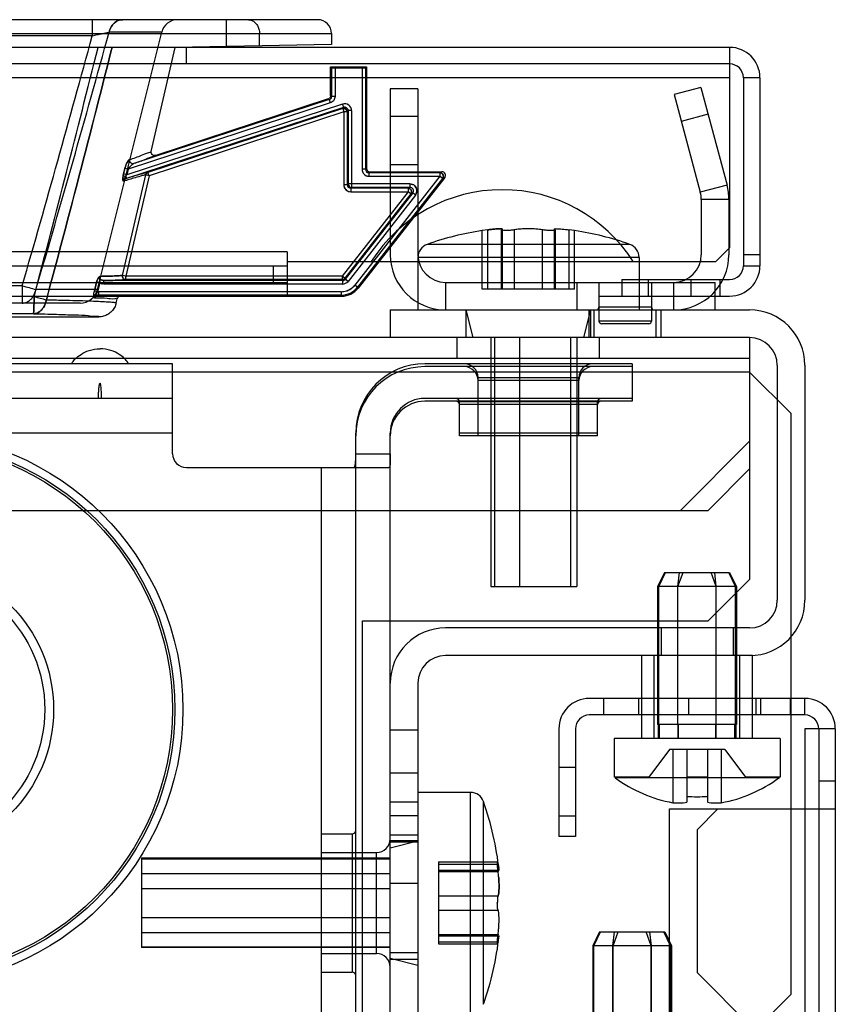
# Model space of a CAD drawing. Header units: millimetres. Extents: x 81 to 687, y 236 to 852.
# Tile 52 of 52: x 625 to 684, y 780 to 852. Entities that reach past the tile are written whole.
import ezdxf

# ---------------------------------------------------------------- set-up
doc = ezdxf.new("R2010")
doc.units = ezdxf.units.MM
doc.header["$LTSCALE"] = 70.538372
doc.layers.get('0').update_dxf_attribs({"linetype": 'CONTINUOUS'})

msp = doc.modelspace()

# ---------------------------------------------------------------- linework, layer by layer
at = {"color": 7, "linetype": 'Continuous'}
for p, q in [((646.895, 851.688), (580.287, 851.688)), ((630.581, 851.688), (630.581, 850.53)), ((640.269, 851.688), (640.269, 849.753)), ((579.287, 850.688), (647.895, 850.688)), ((630.581, 850.53), (621.083, 850.53)), ((630.964, 832.174), (635.603, 850.779)), ((635.603, 850.779), (631.793, 850.779)), ((642.679, 849.795), (642.679, 850.688)), ((647.895, 850.688), (647.895, 849.886)), ((647.895, 849.886), (636.585, 849.688)), ((676.693, 849.688), (91.093, 849.688)), ((634.848, 842.164), (636.585, 849.688)), ((637.393, 848.488), (637.393, 849.688)), ((676.693, 849.688), (676.693, 835.188)), ((676.693, 848.488), (91.093, 848.488)), ((647.822, 846.195), (647.822, 848.288)), ((647.822, 848.288), (650.422, 848.288)), ((647.894, 848.216), (647.822, 848.288)), ((647.894, 848.216), (647.894, 846.142)), ((648.144, 848.214), (648.144, 846.142)), ((648.144, 848.214), (650.1, 848.214)), ((650.1, 848.214), (650.1, 840.866)), ((650.422, 848.288), (650.35, 848.216)), ((650.35, 848.216), (650.35, 840.866)), ((650.422, 848.288), (650.422, 840.938)), ((676.693, 847.488), (91.093, 847.488)), ((677.693, 847.488), (677.693, 833.888)), ((678.893, 847.488), (677.693, 847.488)), ((678.893, 847.488), (678.893, 833.888)), ((652.143, 846.688), (652.143, 834.688)), ((654.143, 846.688), (652.143, 846.688)), ((654.143, 846.688), (654.143, 834.688)), ((674.615, 846.784), (672.683, 846.267)), ((672.683, 846.267), (674.575, 839.206)), ((674.615, 846.784), (676.507, 839.724)), ((648.689, 845.584), (633.071, 840.469)), ((647.8, 845.667), (633.172, 840.877)), ((647.722, 845.905), (633.592, 841.278)), ((647.65, 845.957), (635.169, 841.87)), ((647.722, 845.905), (647.65, 845.957)), ((647.722, 845.905), (647.8, 845.667)), ((647.894, 846.142), (647.822, 846.195)), ((648.144, 846.142), (647.894, 846.142)), ((648.689, 845.584), (648.767, 845.346)), ((648.767, 845.346), (633.055, 840.201)), ((648.701, 845.255), (634.61, 840.641)), ((648.779, 845.018), (634.688, 840.403)), ((648.767, 845.346), (648.701, 845.255)), ((648.701, 845.255), (648.779, 845.018)), ((648.779, 845.018), (648.779, 839.744)), ((649.029, 845.018), (648.779, 845.018)), ((649.094, 845.109), (649.029, 845.018)), ((649.029, 845.018), (649.029, 839.744)), ((649.094, 845.109), (649.094, 839.81)), ((649.344, 845.109), (649.094, 845.109)), ((649.344, 845.109), (649.344, 839.56)), ((675.133, 844.852), (673.201, 844.335)), ((654.143, 844.688), (652.143, 844.688)), ((632.844, 840.526), (632.945, 840.933)), ((632.945, 840.933), (632.844, 840.526)), ((633.172, 840.877), (632.945, 840.933)), ((633.172, 840.877), (633.071, 840.469)), ((634.688, 840.403), (634.61, 840.641)), ((650.35, 840.866), (650.1, 840.866)), ((650.422, 840.938), (650.35, 840.866)), ((650.672, 840.688), (650.6, 840.616)), ((650.6, 840.616), (650.6, 840.366)), ((655.735, 840.616), (650.6, 840.616)), ((650.672, 840.688), (655.882, 840.688)), ((654.143, 841.188), (652.143, 841.188)), ((655.882, 840.688), (655.735, 840.616)), ((655.735, 840.616), (655.735, 840.366)), ((632.765, 833.189), (634.445, 840.46)), ((633.071, 840.469), (632.844, 840.526)), ((633.006, 840.353), (633.055, 840.201)), ((634.688, 840.403), (633.009, 833.132)), ((634.688, 840.403), (634.445, 840.46)), ((634.688, 840.403), (634.445, 840.46)), ((655.735, 840.366), (649.582, 832.491)), ((655.932, 840.212), (649.779, 832.337)), ((656.079, 840.284), (649.814, 832.265)), ((650.6, 840.366), (655.735, 840.366)), ((655.932, 840.212), (655.735, 840.366)), ((656.079, 840.284), (655.932, 840.212)), ((653.434, 839.244), (648.659, 833.132)), ((649.029, 839.744), (648.779, 839.744)), ((653.767, 839.157), (648.888, 832.912)), ((649.094, 839.81), (649.029, 839.744)), ((653.57, 839.81), (649.094, 839.81)), ((649.344, 839.56), (649.279, 839.494)), ((649.279, 839.494), (649.279, 839.244)), ((653.434, 839.494), (649.279, 839.494)), ((649.279, 839.244), (653.434, 839.244)), ((653.57, 839.56), (649.344, 839.56)), ((653.57, 839.56), (653.434, 839.494)), ((653.434, 839.494), (653.434, 839.244)), ((653.631, 839.091), (653.434, 839.244)), ((653.57, 839.81), (653.57, 839.56)), ((653.767, 839.157), (653.631, 839.091)), ((653.964, 839.003), (653.767, 839.157)), ((676.507, 839.724), (674.575, 839.206)), ((653.631, 839.091), (648.856, 832.978)), ((653.964, 839.003), (649.085, 832.759)), ((674.643, 838.688), (674.643, 834.688)), ((676.643, 838.688), (674.643, 838.688)), ((676.643, 838.688), (676.643, 834.688)), ((659.21, 836.486), (658.803, 836.434)), ((658.803, 832.188), (658.803, 836.434)), ((659.21, 832.188), (659.21, 836.486)), ((660.201, 832.188), (660.201, 836.469)), ((660.22, 832.188), (660.22, 836.486)), ((660.271, 832.188), (660.271, 836.527)), ((661.133, 832.188), (661.133, 836.486)), ((663.153, 832.188), (663.153, 836.486)), ((664.016, 832.188), (664.016, 836.527)), ((664.066, 832.188), (664.066, 836.486)), ((664.086, 832.188), (664.086, 836.469)), ((665.076, 832.188), (665.076, 836.486)), ((665.483, 836.434), (665.076, 836.486)), ((665.483, 832.188), (665.483, 836.434)), ((644.693, 834.888), (564.693, 834.888)), ((644.693, 834.888), (644.693, 831.688)), ((654.811, 835.436), (654.812, 835.436)), ((669.475, 835.436), (654.811, 835.436)), ((669.475, 835.436), (669.475, 835.436)), ((676.693, 835.188), (675.693, 834.188)), ((644.693, 834.188), (675.693, 834.188)), ((654.143, 834.492), (654.143, 830.688)), ((670.143, 834.492), (654.143, 834.492)), ((670.143, 834.492), (670.143, 830.688)), ((678.893, 834.688), (677.693, 834.688)), ((123.093, 833.888), (644.693, 833.888)), ((643.693, 832.688), (643.693, 833.888)), ((677.693, 833.888), (678.893, 833.888)), ((630.736, 832.061), (630.899, 832.712)), ((630.899, 832.711), (630.736, 832.061)), ((631.123, 832.655), (630.899, 832.711)), ((631.041, 833.045), (631.043, 833.031)), ((631.429, 832.566), (631.429, 832.816)), ((648.691, 832.816), (631.429, 832.816)), ((633.009, 833.132), (632.765, 833.189)), ((633.009, 832.882), (633.009, 833.132)), ((633.009, 833.132), (633.009, 833.056)), ((648.659, 833.132), (633.009, 833.132)), ((648.659, 832.882), (633.009, 832.882)), ((648.659, 833.132), (648.659, 832.882)), ((648.856, 832.978), (648.659, 833.132)), ((648.659, 832.882), (648.691, 832.816)), ((648.691, 832.816), (648.691, 832.566)), ((648.856, 832.978), (648.888, 832.912)), ((649.085, 832.759), (648.888, 832.912)), ((668.893, 832.888), (668.893, 831.688)), ((668.893, 832.888), (676.693, 832.888)), ((670.793, 832.888), (670.793, 831.688)), ((673.893, 832.888), (673.893, 831.688)), ((675.993, 832.888), (675.993, 831.688)), ((123.093, 832.688), (644.693, 832.688)), ((625.516, 832.443), (617.013, 832.443)), ((625.516, 832.443), (625.516, 831.188)), ((630.964, 832.174), (626.505, 832.174)), ((630.96, 832.004), (630.736, 832.061)), ((631.123, 832.655), (630.96, 832.004)), ((631.043, 832.01), (631.043, 831.76)), ((648.597, 832.01), (631.043, 832.01)), ((648.691, 832.566), (631.429, 832.566)), ((648.597, 832.01), (648.597, 831.76)), ((649.779, 832.337), (649.582, 832.491)), ((649.779, 832.337), (649.814, 832.265)), ((656.143, 832.688), (656.143, 830.688)), ((656.143, 832.688), (675.643, 832.688)), ((665.483, 832.188), (658.803, 832.188)), ((665.643, 832.688), (665.643, 830.688)), ((667.243, 832.688), (667.243, 829.888)), ((671.043, 832.688), (671.043, 829.888)), ((672.643, 832.688), (672.643, 830.688)), ((675.643, 830.688), (675.643, 832.688)), ((119.155, 831.688), (648.632, 831.688)), ((626.371, 831.662), (616.098, 831.662)), ((630.721, 831.606), (630.712, 831.628)), ((630.721, 831.606), (630.743, 831.569)), ((648.597, 831.76), (631.043, 831.76)), ((632.316, 831.196), (632.385, 831.494)), ((648.597, 831.76), (648.632, 831.688)), ((667.243, 831.688), (676.693, 831.688)), ((629.703, 831.188), (614.071, 831.188)), ((652.143, 830.688), (652.143, 828.688)), ((652.143, 830.688), (678.143, 830.688)), ((657.643, 828.688), (657.643, 830.688)), ((658.143, 828.688), (657.643, 830.688)), ((666.143, 828.688), (666.643, 830.688)), ((666.543, 828.688), (666.543, 830.688)), ((666.643, 828.688), (666.643, 830.688)), ((666.893, 828.688), (666.893, 830.688)), ((671.043, 830.888), (667.243, 830.888)), ((671.393, 828.688), (671.393, 830.688)), ((671.743, 828.688), (671.743, 830.688)), ((594.943, 830.188), (631.049, 830.188)), ((626.322, 830.419), (616.16, 830.419)), ((671.043, 829.888), (667.243, 829.888)), ((670.843, 829.688), (667.443, 829.688)), ((678.143, 828.688), (89.643, 828.688)), ((656.993, 827.188), (656.993, 828.688)), ((659.408, 828.688), (659.408, 810.688)), ((659.697, 810.688), (659.697, 828.688)), ((661.52, 810.688), (661.52, 828.688)), ((665.212, 810.688), (665.212, 828.688)), ((665.643, 828.688), (665.643, 810.688)), ((667.293, 827.188), (667.293, 828.688)), ((678.143, 828.688), (678.143, 811.188)), ((678.143, 827.188), (89.643, 827.188)), ((636.393, 826.788), (582.143, 826.788)), ((636.393, 820.288), (636.393, 826.788)), ((669.643, 826.788), (654.643, 826.788)), ((669.643, 826.588), (654.643, 826.588)), ((669.643, 826.788), (669.643, 824.088)), ((680.143, 826.688), (680.143, 809.688)), ((682.143, 826.688), (682.143, 809.688)), ((678.143, 826.188), (89.643, 826.188)), ((658.493, 821.588), (658.493, 825.788)), ((665.793, 825.788), (658.493, 825.788)), ((665.793, 825.588), (658.493, 825.588)), ((665.793, 821.588), (665.793, 825.788)), ((681.143, 823.188), (678.143, 826.188)), ((636.393, 824.288), (582.143, 824.288)), ((669.643, 824.288), (654.643, 824.288)), ((669.643, 824.088), (654.643, 824.088)), ((657.143, 821.588), (657.143, 824.038)), ((667.143, 824.038), (657.143, 824.038)), ((667.143, 823.838), (657.143, 823.838)), ((667.143, 821.588), (667.143, 824.038)), ((681.143, 781.188), (681.143, 823.188)), ((636.393, 821.788), (582.143, 821.788)), ((649.643, 774.288), (649.643, 821.788)), ((652.143, 774.288), (652.143, 821.788)), ((667.143, 821.788), (657.143, 821.788)), ((667.143, 821.588), (657.143, 821.588)), ((678.143, 821.188), (673.143, 816.188)), ((649.643, 820.288), (652.143, 820.288)), ((637.393, 819.288), (652.042, 819.288)), ((647.143, 819.288), (647.143, 774.288)), ((678.143, 819.188), (675.143, 816.188)), ((92.643, 816.188), (675.143, 816.188)), ((671.988, 811.688), (671.488, 810.688)), ((671.569, 810.688), (672.048, 811.688)), ((671.988, 811.688), (676.698, 811.688)), ((672.953, 810.688), (673.067, 811.688)), ((672.959, 810.688), (673.324, 811.688)), ((675.727, 810.688), (675.363, 811.688)), ((675.734, 810.688), (675.619, 811.688)), ((677.117, 810.688), (676.639, 811.688)), ((676.698, 811.688), (677.198, 810.688)), ((659.408, 810.688), (665.643, 810.688)), ((671.488, 810.688), (671.488, 800.688)), ((677.198, 810.688), (671.488, 810.688)), ((671.569, 800.688), (671.569, 810.688)), ((672.953, 800.688), (672.953, 810.688)), ((672.959, 800.688), (672.959, 810.688)), ((678.143, 811.188), (675.143, 808.188)), ((675.727, 800.688), (675.727, 810.688)), ((675.734, 800.688), (675.734, 810.688)), ((677.117, 800.688), (677.117, 810.688)), ((677.198, 810.688), (677.198, 800.688)), ((650.143, 779.188), (650.143, 808.188)), ((650.143, 808.188), (675.143, 808.188)), ((678.143, 807.688), (656.143, 807.688)), ((671.743, 807.688), (671.743, 805.688)), ((676.943, 807.688), (676.943, 805.688)), ((678.343, 805.688), (656.143, 805.688)), ((670.343, 799.688), (670.343, 805.688)), ((671.243, 799.688), (671.243, 805.688)), ((677.443, 799.688), (677.443, 805.688)), ((678.343, 799.688), (678.343, 805.688)), ((654.143, 803.688), (654.143, 779.688)), ((682.143, 802.588), (666.543, 802.588)), ((667.593, 801.388), (667.593, 802.588)), ((670.093, 802.588), (670.093, 801.388)), ((673.743, 801.388), (673.743, 802.588)), ((678.593, 802.588), (678.593, 801.388)), ((678.943, 801.388), (678.943, 802.588)), ((681.093, 801.388), (681.093, 802.588)), ((682.143, 801.388), (682.143, 802.588)), ((682.143, 801.388), (666.543, 801.388)), ((677.198, 800.688), (671.488, 800.688)), ((671.538, 800.688), (671.538, 799.688)), ((671.617, 799.688), (671.617, 800.688)), ((672.964, 799.688), (672.964, 800.688)), ((672.996, 799.688), (672.996, 800.688)), ((675.69, 799.688), (675.69, 800.688)), ((675.722, 799.688), (675.722, 800.688)), ((677.069, 799.688), (677.069, 800.688)), ((677.148, 800.688), (677.148, 799.688)), ((654.143, 800.288), (652.143, 800.288)), ((664.343, 800.388), (664.343, 792.588)), ((665.543, 800.388), (665.543, 792.588)), ((684.343, 800.388), (682.143, 800.388)), ((682.143, 800.388), (682.143, 299.788)), ((683.143, 800.388), (683.143, 299.788)), ((684.343, 800.388), (684.343, 299.788)), ((680.343, 799.688), (668.343, 799.688)), ((668.343, 799.688), (668.343, 796.888)), ((680.343, 799.688), (680.343, 796.888)), ((672.343, 798.888), (670.843, 796.888)), ((676.343, 798.888), (672.343, 798.888)), ((672.593, 798.888), (672.593, 795.044)), ((673.593, 798.888), (673.593, 795.069)), ((675.093, 798.888), (675.093, 795.069)), ((676.093, 798.888), (676.093, 795.044)), ((676.343, 798.888), (677.843, 796.888)), ((654.143, 797.188), (652.143, 797.188)), ((665.543, 797.588), (664.343, 797.588)), ((670.843, 796.888), (668.343, 796.888)), ((668.427, 796.888), (668.427, 796.845)), ((680.259, 796.838), (668.427, 796.838)), ((668.427, 796.838), (668.427, 796.795)), ((675.093, 796.888), (673.593, 796.888)), ((680.343, 796.888), (677.843, 796.888)), ((680.259, 796.888), (680.259, 796.845)), ((680.259, 796.838), (680.259, 796.795)), ((684.343, 796.588), (683.143, 796.588)), ((657.947, 795.788), (654.143, 795.788)), ((657.947, 779.788), (657.947, 795.788)), ((654.143, 795.088), (652.143, 795.088)), ((658.89, 780.456), (658.89, 795.12)), ((672.343, 794.588), (684.343, 794.588)), ((672.343, 775.088), (672.343, 794.588)), ((675.843, 794.588), (674.343, 793.088)), ((654.143, 794.088), (652.143, 794.088)), ((664.343, 794.088), (665.543, 794.088)), ((674.343, 793.088), (674.343, 782.759)), ((647.143, 792.788), (649.393, 792.788)), ((649.393, 792.788), (649.393, 782.788)), ((654.143, 792.688), (652.143, 792.688)), ((652.143, 791.788), (654.143, 792.288)), ((654.143, 792.288), (652.143, 792.288)), ((654.143, 792.188), (652.143, 792.188)), ((665.543, 792.588), (664.343, 792.588)), ((647.143, 791.438), (651.143, 791.438)), ((651.143, 784.138), (651.143, 791.438)), ((634.143, 791.02), (634.143, 784.556)), ((652.143, 791.02), (634.143, 791.02)), ((634.143, 790.972), (652.143, 790.972)), ((655.643, 790.754), (659.898, 790.754)), ((655.643, 790.754), (655.643, 784.823)), ((655.643, 790.592), (659.941, 790.592)), ((655.643, 790.17), (660.014, 790.17)), ((655.643, 790.065), (659.941, 790.065)), ((659.941, 790.592), (659.996, 790.278)), ((659.941, 790.592), (659.996, 790.278)), ((659.941, 790.592), (659.996, 790.278)), ((659.941, 790.592), (659.996, 790.278)), ((634.143, 789.92), (652.143, 789.92)), ((634.143, 788.841), (652.143, 788.841)), ((654.143, 789.188), (652.143, 789.188)), ((655.643, 788.316), (659.941, 788.316)), ((655.643, 787.261), (659.941, 787.261)), ((634.143, 786.736), (652.143, 786.736)), ((634.143, 785.657), (652.143, 785.657)), ((655.643, 785.512), (659.941, 785.512)), ((655.643, 785.406), (660.014, 785.406)), ((655.643, 784.985), (659.941, 784.985)), ((659.941, 784.985), (660.011, 785.387)), ((659.941, 784.985), (660.011, 785.387)), ((659.941, 784.985), (660.011, 785.387)), ((659.941, 784.985), (660.011, 785.387)), ((667.288, 785.688), (666.788, 784.688)), ((666.869, 784.688), (667.348, 785.688)), ((667.288, 785.688), (671.998, 785.688)), ((668.253, 784.688), (668.367, 785.688)), ((668.259, 784.688), (668.624, 785.688)), ((671.027, 784.688), (670.663, 785.688)), ((671.034, 784.688), (670.919, 785.688)), ((672.417, 784.688), (671.939, 785.688)), ((671.998, 785.688), (672.498, 784.688)), ((634.143, 784.604), (652.143, 784.604)), ((652.143, 784.556), (634.143, 784.556)), ((655.643, 784.823), (659.898, 784.823)), ((672.498, 784.688), (666.788, 784.688)), ((666.788, 784.688), (666.788, 777.688)), ((666.869, 777.688), (666.869, 784.688)), ((668.253, 777.688), (668.253, 784.688)), ((668.259, 777.688), (668.259, 784.688)), ((671.027, 777.688), (671.027, 784.688)), ((671.034, 777.688), (671.034, 784.688)), ((672.417, 777.688), (672.417, 784.688)), ((672.498, 784.688), (672.498, 777.688)), ((647.143, 784.138), (651.143, 784.138)), ((654.143, 784.188), (652.143, 784.188)), ((652.143, 783.788), (654.143, 783.288)), ((654.143, 783.688), (652.143, 783.688)), ((647.143, 782.788), (649.393, 782.788)), ((678.314, 778.788), (674.343, 782.759)), ((681.143, 781.188), (676.143, 776.188))]:
    msp.add_line(p, q, dxfattribs=at)
for points in [[(632.857, 840.068), (632.845, 840.051), (632.836, 840.034), (632.828, 840.016)], [(632.838, 840), (632.835, 840.004), (632.831, 840.009), (632.828, 840.016)], [(632.857, 840.068), (632.845, 840.045), (632.839, 840.021), (632.838, 840)], [(660.22, 836.486), (660.248, 836.501), (660.265, 836.515), (660.271, 836.527)], [(664.016, 836.527), (664.021, 836.515), (664.038, 836.501), (664.066, 836.486)], [(664.066, 836.486), (664.038, 836.501), (664.021, 836.515)], [(631.051, 833), (631.046, 833.016), (631.043, 833.031), (631.041, 833.045)]]:
    msp.add_lwpolyline(points, dxfattribs=at)
for radius in [20, 19.423, 19.25, 10.644, 10]:
    msp.add_circle((617.143, 801.788), radius, dxfattribs=at)
for centre, radius, start, end in [((636.768, 850.488), 1.2, 90.00322, 166.00075), ((646.895, 850.688), 1, 0, 90), ((-470.775, 1149.165), 1141.125, 343.885843, 344.828943), ((-324.592, 1112.544), 991.561, 343.575215, 344.692858), ((-666.078, 1172.919), 1336.743, 345.20921, 346.006915), ((676.693, 847.488), 2.2, 0, 90), ((676.693, 847.488), 1, 0, 90), ((648.844, 845.109), 0.5, 359.99445, 108.13797), ((648.779, 845.018), 0.25, 0, 108.13233), ((634.688, 840.403), 0.25, 108.13258, 166.99499), ((650.6, 840.866), 0.5, 179.98892, 270.00818), ((655.735, 840.366), 0.25, 322, 90), ((655.882, 840.438), 0.25, 321.97546, 90.02384), ((649.278, 839.744), 0.5, 179.98892, 270.00818), ((649.344, 839.81), 0.25, 180, 270), ((660.243, 828.138), 11.25, 32.53249, 147.46751), ((653.434, 839.244), 0.25, 322, 90), ((672.643, 838.688), 2, 0, 15), ((672.643, 838.688), 4, 0, 15), ((662.143, 814.605), 22.083, 98.6991, 109.39138), ((662.143, 814.605), 22.083, 70.60883, 81.3009), ((655.143, 834.492), 1, 109.39116, 180), ((669.143, 834.492), 1, 0, 70.60884), ((656.143, 834.688), 4, 180, 270), ((656.143, 834.688), 2, 180, 270), ((672.643, 834.688), 4, 270, 360), ((672.643, 834.688), 2, 270, 360), ((676.693, 833.888), 2.2, 270, 360), ((676.693, 833.888), 1, 270, 360), ((633.009, 833.132), 0.25, 166.99401, 270), ((648.659, 833.132), 0.25, 270, 322), ((648.691, 833.066), 0.5, 269.98463, 322.01537), ((632.799, 857.249), 25.853, 253.63849, 255.90989), ((629.703, 832.488), 1.3, 269.99999, 345.99513), ((631.043, 831.433), 0.578, 90.01169, 98.26075), ((648.597, 833.26), 1.249, 269.98474, 322.01526), ((648.632, 833.188), 1.5, 269.99751, 322.00249), ((633.053, 855.166), 24.435, 254.13059, 256.29021), ((632.781, 854.137), 23.371, 254.08146, 256.33943), ((631.217, 831.471), 0.483, 148.57317, 168.37843), ((667.043, 830.888), 0.2, 270.00058, 360), ((671.243, 830.888), 0.2, 180, 269.99942), ((678.143, 826.688), 4, 0, 90), ((667.443, 829.888), 0.2, 180, 270.0005), ((670.843, 829.888), 0.2, 269.9995, 360), ((678.143, 826.688), 2, 0, 90), ((654.643, 821.788), 5, 90, 180), ((654.643, 821.588), 5, 90, 180), ((657.493, 825.788), 1, 0, 90), ((657.493, 825.588), 1, 0, 90), ((666.793, 825.788), 1, 90, 180), ((666.793, 825.588), 1, 90, 180), ((654.643, 821.788), 2.5, 90, 180), ((656.893, 824.038), 0.25, 0, 89.99897), ((667.393, 824.038), 0.25, 90.00103, 180), ((654.643, 821.588), 2.5, 90, 180), ((656.893, 823.838), 0.25, 0, 89.99897), ((667.393, 823.838), 0.25, 90.00103, 180), ((637.393, 820.288), 1, 180, 270), ((678.143, 809.688), 4, 270, 360), ((678.143, 809.688), 2, 270, 360), ((656.143, 803.688), 4, 90, 180), ((656.143, 803.688), 2, 90, 180), ((666.543, 800.388), 2.2, 90, 180), ((682.143, 800.388), 2.2, 0, 90), ((666.543, 800.388), 1, 90, 180), ((682.143, 800.388), 1, 0, 90), ((674.343, 804.838), 9.95, 233.51671, 259.87006), ((674.343, 804.838), 9.95, 280.12994, 306.48329), ((657.947, 794.788), 1, 19.39117, 90), ((638.06, 787.788), 22.083, 6.19202, 19.39117), ((672.968, 799.943), 4.914, 265.62259, 277.30641), ((674.343, 804.838), 9.367, 265.40775, 274.59225), ((675.718, 799.943), 4.914, 262.69359, 274.37741), ((649.393, 793.038), 0.25, 270, 359.99897), ((651.143, 792.438), 1, 270, 360), ((650.699, 788.886), 9.317, 4.94719, 7.26944), ((650.812, 788.898), 9.204, 4.93274, 7.28385), ((650.699, 786.691), 9.317, 352.73055, 355.05283), ((650.811, 786.679), 9.204, 352.71616, 355.0673), ((638.06, 787.788), 22.083, 340.60883, 353.80797), ((651.143, 783.138), 1, 0, 90), ((649.393, 782.538), 0.25, 0.00103, 90)]:
    msp.add_arc(centre, radius, start, end, dxfattribs=at)
for centre, start_param, end_param in [((648.144, 848.216), -3.132866, -1.570796), ((650.1, 848.216), -1.570796, -0.008727)]:
    msp.add_ellipse(centre, major_axis=(0.25, 0), ratio=0.008727, start_param=start_param, end_param=end_param, dxfattribs=at)
for points, knots in [([(632.782, 851.688), (632.657, 851.689), (632.481, 851.649), (632.279, 851.537), (632.151, 851.436), (632.037, 851.314), (631.936, 851.167), (631.849, 850.988), (631.809, 850.853), (631.793, 850.779)], [0, 0, 0, 0, 0.253311, 0.36538, 0.475992, 0.589321, 0.709669, 0.842947, 1, 1, 1, 1]), ([(631.793, 850.779), (631.845, 851.023), (632.072, 851.479), (632.556, 851.688), (632.782, 851.688)], [0, 0, 0, 0, 0.525024, 1, 1, 1, 1]), ([(641.876, 851.688), (641.96, 851.688), (642.134, 851.653), (642.363, 851.504), (642.541, 851.278), (642.653, 850.997), (642.679, 850.792), (642.679, 850.688)], [0, 0, 0, 0, 0.178881, 0.36631, 0.566888, 0.779804, 1, 1, 1, 1]), ([(630.581, 850.53), (630.697, 850.556), (630.922, 850.605), (631.248, 850.673), (631.536, 850.731), (631.715, 850.765), (631.793, 850.779)], [0, 0, 0, 0, 0.288014, 0.558604, 0.807235, 1, 1, 1, 1]), ([(632.014, 849.689), (631.996, 849.616), (631.163, 846.324), (629.604, 840.23), (628.015, 834.221), (627.261, 831.427)], [0, 0, 0, 0, 0.011897, 0.539855, 1, 1, 1, 1]), ([(627.262, 831.427), (628.016, 834.221), (629.605, 840.23), (631.164, 846.324), (631.997, 849.616), (632.015, 849.688)], [0, 0, 0, 0, 0.460146, 0.988104, 1, 1, 1, 1]), ([(648.144, 846.142), (648.143, 846.088), (648.128, 845.984), (648.055, 845.846), (647.947, 845.733), (647.851, 845.686), (647.8, 845.667)], [0, 0, 0, 0, 0.259693, 0.498541, 0.738188, 1, 1, 1, 1]), ([(649.029, 845.018), (649.029, 845.079), (648.971, 845.237), (648.786, 845.283), (648.701, 845.255)], [0, 0, 0, 0, 0.407252, 1, 1, 1, 1]), ([(648.701, 845.255), (648.759, 845.274), (648.927, 845.269), (649.029, 845.107), (649.029, 845.018)], [0, 0, 0, 0, 0.407252, 1, 1, 1, 1]), ([(633.285, 841.571), (633.572, 841.673), (634.072, 841.812), (634.502, 842.069), (634.833, 842.099), (634.848, 842.164)], [0, 0, 0, 0, 0.545865, 0.88135, 1, 1, 1, 1]), ([(635.169, 841.87), (635.105, 841.849), (634.915, 841.861), (634.826, 842.067), (634.848, 842.164)], [0, 0, 0, 0, 0.403842, 1, 1, 1, 1]), ([(632.945, 840.933), (632.966, 841.018), (633.014, 841.174), (633.118, 841.387), (633.206, 841.543), (633.285, 841.571)], [0, 0, 0, 0, 0.355713, 0.655035, 1, 1, 1, 1]), ([(633.285, 841.571), (633.199, 841.544), (633.113, 841.373), (633.01, 841.161), (632.964, 841.011), (632.945, 840.933)], [0, 0, 0, 0, 0.368374, 0.673502, 1, 1, 1, 1]), ([(633.172, 840.877), (633.207, 840.927), (633.275, 841.022), (633.413, 841.158), (633.517, 841.252), (633.592, 841.278)], [0, 0, 0, 0, 0.31335, 0.595087, 1, 1, 1, 1]), ([(633.592, 841.278), (633.559, 841.264), (633.489, 841.224), (633.384, 841.134), (633.273, 841.018), (633.204, 840.925), (633.172, 840.877)], [0, 0, 0, 0, 0.179269, 0.411328, 0.703506, 1, 1, 1, 1]), ([(633.592, 841.278), (633.532, 841.258), (633.349, 841.282), (633.269, 841.475), (633.285, 841.571)], [0, 0, 0, 0, 0.393811, 1, 1, 1, 1]), ([(633.592, 841.278), (633.532, 841.258), (633.348, 841.282), (633.269, 841.475), (633.285, 841.571)], [0, 0, 0, 0, 0.394206, 1, 1, 1, 1]), ([(635.169, 841.87), (635.147, 841.806), (634.826, 841.776), (634.377, 841.519), (633.881, 841.379), (633.592, 841.278)], [0, 0, 0, 0, 0.12016, 0.455819, 1, 1, 1, 1]), ([(634.61, 840.641), (634.533, 840.639), (634.284, 840.555), (633.766, 840.422), (633.324, 840.283), (633.055, 840.201)], [0, 0, 0, 0, 0.143211, 0.478672, 1, 1, 1, 1]), ([(650.1, 840.866), (650.1, 840.816), (650.116, 840.712), (650.187, 840.57), (650.301, 840.455), (650.444, 840.383), (650.549, 840.366), (650.6, 840.366)], [0, 0, 0, 0, 0.194669, 0.395395, 0.600169, 0.802487, 1, 1, 1, 1]), ([(650.422, 840.938), (650.422, 840.875), (650.476, 840.742), (650.609, 840.688), (650.672, 840.688)], [0, 0, 0, 0, 0.500004, 1, 1, 1, 1]), ([(655.735, 840.616), (655.807, 840.616), (655.995, 840.536), (655.995, 840.294), (655.932, 840.212)], [0, 0, 0, 0, 0.410236, 1, 1, 1, 1]), ([(655.932, 840.212), (655.976, 840.269), (656.028, 840.467), (655.838, 840.616), (655.735, 840.616)], [0, 0, 0, 0, 0.410236, 1, 1, 1, 1]), ([(632.828, 840.016), (632.802, 840.068), (632.797, 840.176), (632.802, 840.279), (632.807, 840.323)], [0, 0, 0, 0, 0.565965, 1, 1, 1, 1]), ([(632.807, 840.323), (632.802, 840.273), (632.798, 840.168), (632.801, 840.046), (632.838, 840)], [0, 0, 0, 0, 0.458442, 1, 1, 1, 1]), ([(634.445, 840.46), (634.366, 840.457), (634.111, 840.368), (633.575, 840.23), (633.117, 840.085), (632.838, 840)], [0, 0, 0, 0, 0.141278, 0.476769, 1, 1, 1, 1]), ([(632.838, 840), (632.844, 840.039), (632.873, 840.118), (632.936, 840.231), (632.981, 840.311), (633.006, 840.353)], [0, 0, 0, 0, 0.303367, 0.629088, 1, 1, 1, 1]), ([(633.055, 840.201), (633.02, 840.19), (632.928, 840.145), (632.858, 840.06), (632.838, 840)], [0, 0, 0, 0, 0.368644, 1, 1, 1, 1]), ([(632.838, 840), (632.858, 840.06), (632.928, 840.145), (633.02, 840.19), (633.055, 840.201)], [0, 0, 0, 0, 0.630618, 1, 1, 1, 1]), ([(633.006, 840.353), (632.986, 840.319), (632.933, 840.226), (632.877, 840.133), (632.857, 840.068)], [0, 0, 0, 0, 0.36367, 1, 1, 1, 1]), ([(648.779, 839.744), (648.778, 839.694), (648.794, 839.59), (648.866, 839.448), (648.979, 839.333), (649.122, 839.261), (649.227, 839.244), (649.279, 839.244)], [0, 0, 0, 0, 0.194669, 0.395395, 0.600169, 0.802487, 1, 1, 1, 1]), ([(649.094, 839.81), (649.094, 839.747), (649.148, 839.614), (649.281, 839.56), (649.344, 839.56)], [0, 0, 0, 0, 0.5, 1, 1, 1, 1]), ([(653.631, 839.091), (653.676, 839.147), (653.728, 839.345), (653.538, 839.494), (653.434, 839.494)], [0, 0, 0, 0, 0.410236, 1, 1, 1, 1]), ([(653.434, 839.494), (653.506, 839.494), (653.695, 839.414), (653.695, 839.172), (653.631, 839.091)], [0, 0, 0, 0, 0.410236, 1, 1, 1, 1]), ([(653.964, 839.003), (654.002, 839.055), (654.063, 839.168), (654.078, 839.357), (654.029, 839.535), (653.919, 839.683), (653.761, 839.787), (653.634, 839.808), (653.57, 839.81)], [0, 0, 0, 0, 0.174636, 0.338714, 0.500487, 0.662169, 0.825892, 1, 1, 1, 1]), ([(653.57, 839.81), (653.634, 839.808), (653.761, 839.786), (653.92, 839.682), (654.03, 839.534), (654.078, 839.356), (654.062, 839.168), (654.002, 839.055), (653.964, 839.003)], [0, 0, 0, 0, 0.174609, 0.338684, 0.500467, 0.662162, 0.825894, 1, 1, 1, 1]), ([(653.767, 839.157), (653.821, 839.226), (653.849, 839.447), (653.658, 839.56), (653.57, 839.56)], [0, 0, 0, 0, 0.499987, 1, 1, 1, 1]), ([(659.21, 836.486), (659.251, 836.492), (659.336, 836.502), (659.47, 836.517), (659.621, 836.533), (659.788, 836.547), (659.972, 836.562), (660.104, 836.551), (660.271, 836.573), (660.271, 836.527)], [0, 0, 0, 0, 0.116542, 0.238742, 0.379236, 0.542001, 0.71737, 0.868884, 1, 1, 1, 1]), ([(660.271, 836.527), (660.271, 836.573), (660.104, 836.551), (659.972, 836.562), (659.788, 836.547), (659.621, 836.533), (659.47, 836.517), (659.336, 836.502), (659.251, 836.492), (659.21, 836.486)], [0, 0, 0, 0, 0.130943, 0.282368, 0.457857, 0.620772, 0.761318, 0.883433, 1, 1, 1, 1]), ([(661.133, 836.486), (661.095, 836.48), (661.011, 836.467), (660.878, 836.453), (660.734, 836.443), (660.596, 836.435), (660.454, 836.436), (660.366, 836.428), (660.18, 836.467), (660.22, 836.486)], [0, 0, 0, 0, 0.126794, 0.275238, 0.434019, 0.591369, 0.73524, 0.855308, 1, 1, 1, 1]), ([(663.153, 836.486), (663.079, 836.499), (662.924, 836.521), (662.684, 836.543), (662.437, 836.556), (662.19, 836.561), (661.95, 836.558), (661.722, 836.55), (661.508, 836.535), (661.314, 836.514), (661.191, 836.496), (661.133, 836.486)], [0, 0, 0, 0, 0.111343, 0.232032, 0.355215, 0.478008, 0.596786, 0.710412, 0.816289, 0.913679, 1, 1, 1, 1]), ([(664.066, 836.486), (664.126, 836.458), (663.855, 836.428), (663.74, 836.436), (663.579, 836.44), (663.431, 836.451), (663.286, 836.466), (663.195, 836.479), (663.153, 836.486)], [0, 0, 0, 0, 0.215544, 0.367624, 0.529276, 0.699768, 0.862673, 1, 1, 1, 1]), ([(664.016, 836.527), (664.016, 836.6), (664.236, 836.548), (664.398, 836.558), (664.604, 836.538), (664.829, 836.517), (664.991, 836.497), (665.076, 836.486)], [0, 0, 0, 0, 0.205634, 0.355271, 0.542137, 0.759186, 1, 1, 1, 1]), ([(630.899, 832.711), (630.91, 832.755), (630.946, 832.871), (630.997, 832.983), (631.041, 833.045)], [0, 0, 0, 0, 0.369062, 1, 1, 1, 1]), ([(631.041, 833.045), (630.997, 832.984), (630.946, 832.872), (630.91, 832.756), (630.899, 832.711)], [0, 0, 0, 0, 0.621091, 1, 1, 1, 1]), ([(631.132, 833.121), (631.116, 833.066), (631.139, 832.928), (631.286, 832.832), (631.39, 832.816), (631.429, 832.816)], [0, 0, 0, 0, 0.35506, 0.757369, 1, 1, 1, 1]), ([(631.132, 833.121), (631.122, 833.081), (631.112, 833.002), (631.119, 832.924), (631.127, 832.885)], [0, 0, 0, 0, 0.513406, 1, 1, 1, 1]), ([(631.43, 832.816), (631.391, 832.816), (631.286, 832.832), (631.139, 832.928), (631.116, 833.066), (631.132, 833.121)], [0, 0, 0, 0, 0.241083, 0.647607, 1, 1, 1, 1]), ([(631.131, 833.121), (631.352, 833.125), (631.737, 833.135), (632.231, 833.148), (632.554, 833.169), (632.715, 833.175), (632.765, 833.188)], [0, 0, 0, 0, 0.40417, 0.706815, 0.90601, 1, 1, 1, 1]), ([(632.765, 833.189), (632.716, 833.181), (632.563, 833.164), (632.243, 833.152), (631.748, 833.135), (631.356, 833.125), (631.132, 833.121)], [0, 0, 0, 0, 0.090565, 0.281886, 0.58795, 1, 1, 1, 1]), ([(633.009, 832.882), (632.932, 832.863), (632.673, 832.86), (632.149, 832.829), (631.701, 832.822), (631.429, 832.816)], [0, 0, 0, 0, 0.150345, 0.485054, 1, 1, 1, 1]), ([(631.43, 832.816), (631.642, 832.82), (632.013, 832.83), (632.49, 832.847), (632.805, 832.858), (632.959, 832.875), (633.009, 832.882)], [0, 0, 0, 0, 0.402992, 0.705291, 0.905332, 1, 1, 1, 1]), ([(633.009, 832.882), (632.919, 832.894), (632.788, 832.957), (632.756, 833.098), (632.765, 833.189)], [0, 0, 0, 0, 0.499994, 1, 1, 1, 1]), ([(625.516, 831.188), (625.607, 831.188), (625.792, 831.221), (626.046, 831.359), (626.259, 831.576), (626.419, 831.854), (626.484, 832.064), (626.505, 832.174)], [0, 0, 0, 0, 0.179878, 0.367013, 0.566049, 0.777895, 1, 1, 1, 1]), ([(625.516, 831.188), (625.607, 831.188), (625.792, 831.221), (626.046, 831.359), (626.259, 831.576), (626.419, 831.854), (626.484, 832.064), (626.505, 832.174)], [0, 0, 0, 0, 0.179862, 0.366986, 0.566008, 0.777839, 1, 1, 1, 1]), ([(630.712, 831.628), (630.703, 831.666), (630.694, 831.756), (630.703, 831.902), (630.723, 832.006), (630.736, 832.061)], [0, 0, 0, 0, 0.268312, 0.615888, 1, 1, 1, 1]), ([(648.597, 832.01), (648.722, 832.011), (648.975, 832.048), (649.319, 832.216), (649.504, 832.392), (649.582, 832.491)], [0, 0, 0, 0, 0.33339, 0.66661, 1, 1, 1, 1]), ([(626.371, 831.662), (626.37, 831.542), (626.369, 831.316), (626.364, 830.972), (626.35, 830.696), (626.344, 830.506), (626.328, 830.437), (626.322, 830.419)], [0, 0, 0, 0, 0.287914, 0.544076, 0.829976, 0.953118, 1, 1, 1, 1]), ([(626.322, 830.419), (626.328, 830.437), (626.344, 830.506), (626.35, 830.696), (626.364, 830.972), (626.369, 831.316), (626.37, 831.542), (626.371, 831.662)], [0, 0, 0, 0, 0.046881, 0.170024, 0.455924, 0.712086, 1, 1, 1, 1]), ([(626.322, 830.419), (626.497, 830.425), (626.772, 830.534), (627.108, 830.907), (627.23, 831.235), (627.262, 831.427)], [0, 0, 0, 0, 0.328933, 0.590542, 1, 1, 1, 1]), ([(627.262, 831.427), (627.23, 831.235), (627.108, 830.907), (626.772, 830.534), (626.497, 830.425), (626.322, 830.419)], [0, 0, 0, 0, 0.409458, 0.671067, 1, 1, 1, 1]), ([(627.262, 831.427), (627.647, 831.419), (628.373, 831.404), (629.39, 831.378), (630.262, 831.35), (630.982, 831.322), (631.545, 831.294), (631.912, 831.267), (632.128, 831.246), (632.225, 831.229), (632.29, 831.221), (632.311, 831.203), (632.316, 831.196)], [0, 0, 0, 0, 0.228239, 0.42947, 0.602234, 0.745073, 0.856066, 0.935651, 0.963542, 0.983454, 0.99542, 1, 1, 1, 1]), ([(630.743, 831.569), (631.047, 831.562), (631.605, 831.591), (631.976, 831.468), (632.398, 831.553), (632.385, 831.494)], [0, 0, 0, 0, 0.554302, 0.889166, 1, 1, 1, 1]), ([(631.043, 831.762), (630.974, 831.762), (630.845, 831.729), (630.759, 831.623), (630.744, 831.569)], [0, 0, 0, 0, 0.55088, 1, 1, 1, 1]), ([(630.744, 831.569), (630.759, 831.623), (630.845, 831.729), (630.974, 831.762), (631.043, 831.762)], [0, 0, 0, 0, 0.450094, 1, 1, 1, 1]), ([(632.628, 831.688), (632.641, 831.746), (632.234, 831.663), (631.875, 831.782), (631.336, 831.754), (631.043, 831.76)], [0, 0, 0, 0, 0.110927, 0.445897, 1, 1, 1, 1]), ([(632.628, 831.687), (632.557, 831.687), (632.441, 831.632), (632.393, 831.53), (632.385, 831.494)], [0, 0, 0, 0, 0.658424, 1, 1, 1, 1]), ([(632.316, 831.196), (632.29, 831.083), (632.207, 830.863), (631.999, 830.578), (631.724, 830.359), (631.399, 830.219), (631.166, 830.188), (631.049, 830.188)], [0, 0, 0, 0, 0.200547, 0.398785, 0.600365, 0.798876, 1, 1, 1, 1]), ([(626.322, 830.419), (626.879, 830.407), (627.891, 830.388), (629.168, 830.329), (630.227, 830.324), (630.627, 830.216), (631.065, 830.25), (631.049, 830.188)], [0, 0, 0, 0, 0.352347, 0.633115, 0.83685, 0.959685, 1, 1, 1, 1]), ([(629.064, 826.788), (629.087, 826.821), (629.225, 827.014), (629.531, 827.371), (630.325, 827.792), (630.87, 827.888), (631.143, 827.888)], [0, 0, 0, 0, 0.097112, 0.548556, 0.774278, 1, 1, 1, 1]), ([(633.222, 826.788), (633.2, 826.821), (633.062, 827.014), (632.756, 827.371), (631.962, 827.792), (631.416, 827.888), (631.143, 827.888)], [0, 0, 0, 0, 0.097112, 0.548556, 0.774278, 1, 1, 1, 1]), ([(631.033, 824.288), (631.033, 824.346), (631.035, 824.518), (631.042, 824.741), (631.055, 824.958), (631.07, 825.115), (631.084, 825.245), (631.113, 825.332), (631.114, 825.388), (631.143, 825.388)], [0, 0, 0, 0, 0.143795, 0.429197, 0.571898, 0.714598, 0.857299, 0.92865, 1, 1, 1, 1]), ([(631.253, 824.288), (631.253, 824.346), (631.252, 824.518), (631.245, 824.741), (631.231, 824.958), (631.216, 825.115), (631.202, 825.245), (631.174, 825.332), (631.172, 825.388), (631.143, 825.388)], [0, 0, 0, 0, 0.143795, 0.429197, 0.571898, 0.714598, 0.857299, 0.92865, 1, 1, 1, 1]), ([(649.434, 819.288), (649.475, 819.288), (649.568, 819.332), (649.619, 819.498), (649.64, 819.713), (649.643, 819.986), (649.643, 820.184), (649.643, 820.288)], [0, 0, 0, 0, 0.110801, 0.249556, 0.453661, 0.712419, 1, 1, 1, 1]), ([(652.143, 820.288), (652.143, 820.184), (652.143, 819.991), (652.142, 819.708), (652.129, 819.507), (652.111, 819.288), (652.042, 819.288)], [0, 0, 0, 0, 0.306169, 0.580953, 0.797082, 1, 1, 1, 1]), ([(659.941, 790.065), (659.935, 790.114), (659.923, 790.217), (659.907, 790.366), (659.896, 790.516), (659.889, 790.621), (659.889, 790.836), (659.932, 790.647), (659.941, 790.592)], [0, 0, 0, 0, 0.173586, 0.361728, 0.53247, 0.67455, 0.805712, 1, 1, 1, 1]), ([(659.941, 790.065), (659.935, 790.114), (659.923, 790.217), (659.907, 790.366), (659.896, 790.516), (659.889, 790.621), (659.889, 790.836), (659.932, 790.647), (659.941, 790.592)], [0, 0, 0, 0, 0.173586, 0.361728, 0.53247, 0.67455, 0.805712, 1, 1, 1, 1]), ([(659.941, 790.065), (659.935, 790.114), (659.923, 790.217), (659.907, 790.366), (659.896, 790.516), (659.889, 790.621), (659.889, 790.836), (659.932, 790.647), (659.941, 790.592)], [0, 0, 0, 0, 0.173586, 0.361728, 0.53247, 0.67455, 0.805712, 1, 1, 1, 1]), ([(659.941, 790.065), (659.935, 790.114), (659.923, 790.217), (659.907, 790.366), (659.896, 790.516), (659.889, 790.621), (659.889, 790.836), (659.932, 790.647), (659.941, 790.592)], [0, 0, 0, 0, 0.173586, 0.361728, 0.53247, 0.67455, 0.805712, 1, 1, 1, 1]), ([(659.941, 790.592), (659.933, 790.641), (659.904, 790.832), (659.887, 790.573), (659.901, 790.462), (659.911, 790.328), (659.925, 790.197), (659.936, 790.108), (659.941, 790.065)], [0, 0, 0, 0, 0.180142, 0.374076, 0.515582, 0.674861, 0.84021, 1, 1, 1, 1]), ([(659.941, 790.592), (659.933, 790.641), (659.904, 790.832), (659.887, 790.573), (659.901, 790.462), (659.911, 790.328), (659.925, 790.197), (659.936, 790.108), (659.941, 790.065)], [0, 0, 0, 0, 0.180142, 0.374076, 0.515582, 0.674861, 0.84021, 1, 1, 1, 1]), ([(659.941, 790.592), (659.933, 790.641), (659.904, 790.832), (659.887, 790.573), (659.901, 790.462), (659.911, 790.328), (659.925, 790.197), (659.936, 790.108), (659.941, 790.065)], [0, 0, 0, 0, 0.180142, 0.374076, 0.515582, 0.674861, 0.84021, 1, 1, 1, 1]), ([(659.941, 790.592), (659.933, 790.641), (659.904, 790.832), (659.887, 790.573), (659.901, 790.462), (659.911, 790.328), (659.925, 790.197), (659.936, 790.108), (659.941, 790.065)], [0, 0, 0, 0, 0.180142, 0.374076, 0.515582, 0.674861, 0.84021, 1, 1, 1, 1]), ([(659.941, 788.316), (659.976, 788.387), (659.993, 788.53), (660.011, 788.738), (660.015, 788.946), (660.013, 789.178), (660.002, 789.428), (659.989, 789.601), (659.981, 789.689)], [0, 0, 0, 0, 0.173302, 0.303783, 0.455807, 0.624556, 0.807021, 1, 1, 1, 1]), ([(659.981, 789.689), (659.986, 789.637), (659.994, 789.533), (660.004, 789.38), (660.01, 789.23), (660.014, 789.085), (660.015, 788.949), (660.012, 788.795), (660.005, 788.643), (659.986, 788.475), (659.968, 788.37), (659.941, 788.316)], [0, 0, 0, 0, 0.11397, 0.225713, 0.334563, 0.439724, 0.539555, 0.630428, 0.774339, 0.868864, 1, 1, 1, 1]), ([(659.941, 788.316), (659.921, 788.275), (659.911, 788.189), (659.897, 788.06), (659.891, 787.928), (659.889, 787.836), (659.889, 787.788)], [0, 0, 0, 0, 0.254686, 0.477582, 0.733372, 1, 1, 1, 1]), ([(659.941, 787.261), (659.92, 787.304), (659.911, 787.393), (659.897, 787.523), (659.891, 787.653), (659.889, 787.743), (659.889, 787.788)], [0, 0, 0, 0, 0.26718, 0.493359, 0.743929, 1, 1, 1, 1]), ([(659.981, 785.887), (659.989, 785.977), (660.002, 786.151), (660.013, 786.402), (660.015, 786.634), (660.011, 786.841), (659.993, 787.047), (659.976, 787.19), (659.941, 787.261)], [0, 0, 0, 0, 0.19552, 0.378421, 0.546691, 0.697831, 0.827413, 1, 1, 1, 1]), ([(659.941, 785.512), (659.935, 785.467), (659.924, 785.371), (659.909, 785.228), (659.897, 785.078), (659.89, 784.969), (659.886, 784.738), (659.932, 784.93), (659.941, 784.985)], [0, 0, 0, 0, 0.158623, 0.338964, 0.511944, 0.659975, 0.806218, 1, 1, 1, 1]), ([(659.941, 785.512), (659.935, 785.467), (659.924, 785.371), (659.909, 785.228), (659.897, 785.078), (659.89, 784.969), (659.886, 784.738), (659.932, 784.93), (659.941, 784.985)], [0, 0, 0, 0, 0.158623, 0.338964, 0.511944, 0.659975, 0.806218, 1, 1, 1, 1]), ([(659.941, 785.512), (659.935, 785.467), (659.924, 785.371), (659.909, 785.228), (659.897, 785.078), (659.89, 784.969), (659.886, 784.738), (659.932, 784.93), (659.941, 784.985)], [0, 0, 0, 0, 0.158623, 0.338964, 0.511944, 0.659975, 0.806218, 1, 1, 1, 1]), ([(659.941, 785.512), (659.935, 785.467), (659.924, 785.371), (659.909, 785.228), (659.897, 785.078), (659.89, 784.969), (659.886, 784.738), (659.932, 784.93), (659.941, 784.985)], [0, 0, 0, 0, 0.158623, 0.338964, 0.511944, 0.659975, 0.806218, 1, 1, 1, 1]), ([(659.941, 784.985), (659.932, 784.934), (659.894, 784.718), (659.891, 785.055), (659.907, 785.195), (659.922, 785.356), (659.934, 785.459), (659.941, 785.512)], [0, 0, 0, 0, 0.184752, 0.449153, 0.619348, 0.808349, 1, 1, 1, 1]), ([(659.941, 784.985), (659.932, 784.934), (659.894, 784.718), (659.891, 785.055), (659.907, 785.195), (659.922, 785.356), (659.934, 785.459), (659.941, 785.512)], [0, 0, 0, 0, 0.184752, 0.449153, 0.619348, 0.808349, 1, 1, 1, 1]), ([(659.941, 784.985), (659.932, 784.934), (659.894, 784.718), (659.891, 785.055), (659.907, 785.195), (659.922, 785.356), (659.934, 785.459), (659.941, 785.512)], [0, 0, 0, 0, 0.184752, 0.449153, 0.619348, 0.808349, 1, 1, 1, 1]), ([(659.941, 784.985), (659.932, 784.934), (659.894, 784.718), (659.891, 785.055), (659.907, 785.195), (659.922, 785.356), (659.934, 785.459), (659.941, 785.512)], [0, 0, 0, 0, 0.184752, 0.449153, 0.619348, 0.808349, 1, 1, 1, 1])]:
    msp.add_open_spline(points, degree=3, knots=knots, dxfattribs=at)
for points in [[(647.722, 845.905), (647.786, 845.926), (647.872, 845.972), (647.872, 846.039)], [(647.822, 846.195), (647.822, 846.127), (647.804, 846.03), (647.74, 846.009)], [(647.894, 846.142), (647.894, 846.076), (647.877, 845.979), (647.814, 845.959)], [(648.767, 845.346), (648.838, 845.369), (649.007, 845.333), (649.094, 845.183), (649.094, 845.109)], [(649.094, 845.109), (649.094, 845.183), (649.007, 845.333), (648.838, 845.369), (648.767, 845.346)], [(634.61, 840.641), (634.532, 840.615), (634.463, 840.539), (634.445, 840.46)], [(634.445, 840.46), (634.463, 840.539), (634.532, 840.615), (634.61, 840.641)], [(650.35, 840.866), (650.35, 840.803), (650.409, 840.675), (650.537, 840.616), (650.6, 840.616)], [(632.807, 840.323), (632.812, 840.367), (632.817, 840.411), (632.828, 840.455)], [(632.844, 840.526), (632.833, 840.48), (632.821, 840.434), (632.816, 840.387)], [(633.006, 840.353), (632.955, 840.356), (632.897, 840.37), (632.855, 840.342)], [(633.006, 840.353), (632.955, 840.356), (632.897, 840.37), (632.855, 840.342)], [(633.006, 840.353), (633.024, 840.393), (633.047, 840.432), (633.071, 840.469)], [(649.029, 839.744), (649.029, 839.681), (649.087, 839.553), (649.215, 839.494), (649.279, 839.494)], [(631.041, 833.045), (631.065, 833.077), (631.099, 833.098), (631.132, 833.121)], [(631.132, 833.121), (631.1, 833.098), (631.065, 833.076), (631.041, 833.045)], [(631.127, 832.885), (631.094, 832.917), (631.066, 832.957), (631.051, 833)], [(631.051, 833), (631.066, 832.957), (631.094, 832.917), (631.127, 832.885)], [(631.127, 832.885), (631.122, 832.937), (631.098, 832.991), (631.116, 833.04)], [(631.127, 832.885), (631.125, 832.834), (631.124, 832.782), (631.123, 832.73)], [(631.123, 832.655), (631.123, 832.707), (631.123, 832.758), (631.125, 832.81)], [(648.659, 832.882), (648.709, 832.882), (648.771, 832.888), (648.802, 832.927)], [(648.691, 832.816), (648.741, 832.816), (648.803, 832.822), (648.834, 832.861)], [(648.856, 832.978), (648.825, 832.939), (648.783, 832.893), (648.733, 832.893)], [(648.888, 832.912), (648.858, 832.873), (648.815, 832.828), (648.765, 832.828)], [(630.96, 832.004), (630.925, 831.943), (630.886, 831.883), (630.856, 831.82)], [(631.123, 832.655), (631.183, 832.617), (631.25, 832.577), (631.321, 832.577)], [(631.429, 832.566), (631.357, 832.566), (631.278, 832.568), (631.217, 832.607)], [(648.597, 831.76), (648.821, 831.76), (649.275, 831.869), (649.64, 832.16), (649.779, 832.337)], [(630.712, 831.628), (630.733, 831.667), (630.767, 831.7), (630.805, 831.723)], [(630.805, 831.723), (630.787, 831.69), (630.762, 831.659), (630.757, 831.622)], [(630.805, 831.723), (630.835, 831.789), (630.872, 831.851), (630.908, 831.915)]]:
    msp.add_open_spline(points, degree=3, dxfattribs=at)

doc.saveas('drawing.dxf')
